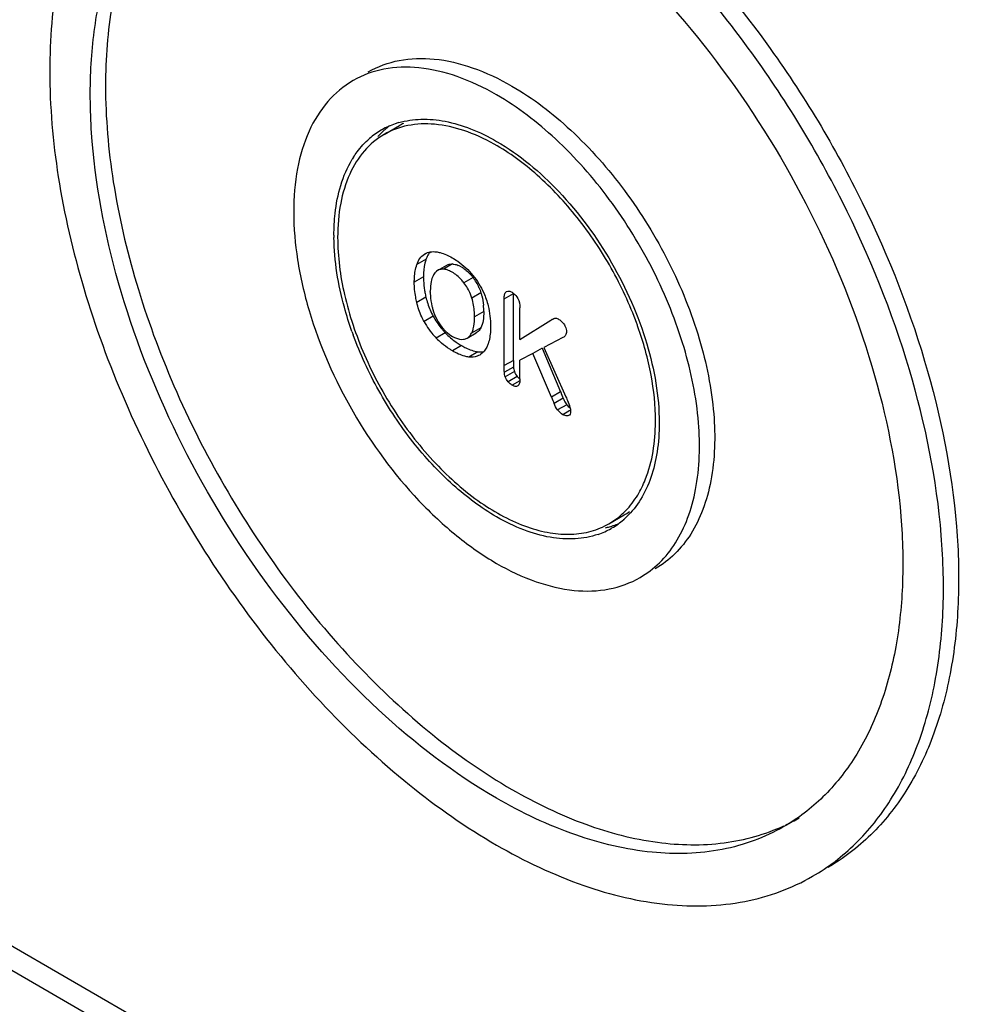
# Model space of a CAD drawing. Header units: millimetres. Extents: x 41 to 278, y 34 to 410.
# Tile 5 of 16: x 83 to 106, y 194 to 217. Entities that reach past the tile are written whole.
import ezdxf

# ---------------------------------------------------------------- set-up
doc = ezdxf.new("R2010")
doc.units = ezdxf.units.MM
doc.header["$LTSCALE"] = 28.911231
doc.layers.get('0').update_dxf_attribs({"linetype": 'CONTINUOUS'})

msp = doc.modelspace()

# ---------------------------------------------------------------- linework, layer by layer
at = {"color": 7, "linetype": 'Continuous'}
for p, q in [((91.91, 214.326), (92.264, 214.53)), ((92.843, 211.546), (92.858, 211.556)), ((92.859, 211.555), (92.843, 211.546)), ((92.882, 211.427), (92.669, 211.304)), ((93.151, 211.168), (93.364, 211.29)), ((93.498, 211.319), (93.286, 211.196)), ((92.822, 211.02), (92.61, 210.897)), ((92.822, 211.005), (92.822, 211.02)), ((93.151, 211.168), (93.126, 211.15)), ((93.974, 211.006), (93.762, 210.883)), ((92.879, 210.55), (92.667, 210.427)), ((92.981, 210.667), (92.981, 210.683)), ((94.157, 210.646), (93.945, 210.524)), ((94.697, 210.51), (94.909, 210.633)), ((94.745, 210.674), (94.753, 210.68)), ((94.909, 209.081), (94.909, 210.633)), ((94.697, 208.958), (94.697, 210.51)), ((93.049, 210.105), (92.836, 209.983)), ((94.222, 210.212), (94.01, 210.089)), ((95.063, 209.567), (95.063, 210.299)), ((95.063, 209.567), (95.782, 210.017)), ((95.782, 210.017), (95.805, 210.032)), ((95.782, 210.017), (95.805, 210.031)), ((93.329, 209.721), (93.117, 209.598)), ((93.835, 209.597), (94.047, 209.719)), ((94.152, 209.835), (93.94, 209.712)), ((93.709, 209.423), (93.497, 209.3)), ((96.06, 209.612), (95.615, 209.382)), ((94.087, 209.282), (93.875, 209.159)), ((94.154, 209.221), (94.129, 209.205)), ((95.362, 209.244), (95.063, 209.086)), ((95.575, 209.367), (95.362, 209.244)), ((95.795, 208.226), (95.362, 209.244)), ((95.575, 209.367), (96.007, 208.348)), ((95.615, 209.382), (96.128, 208.237)), ((94.909, 209.081), (94.697, 208.958)), ((95.063, 208.654), (95.063, 209.086)), ((94.912, 208.926), (94.7, 208.804)), ((94.933, 208.821), (94.721, 208.699)), ((95, 208.706), (94.788, 208.583)), ((95.06, 208.608), (94.878, 208.503)), ((96.007, 208.348), (95.795, 208.226)), ((96.066, 208.2), (95.854, 208.077)), ((96.148, 208.052), (95.936, 207.93)), ((96.223, 207.914), (96.06, 207.82)), ((97.129, 205.288), (97.482, 205.492)), ((71.797, 202.105), (117.919, 175.477)), ((117.424, 175.191), (71.302, 201.819))]:
    msp.add_line(p, q, dxfattribs=at)
for centre, radius, start, end in [((92.741, 212.887), 1.783, 119.6317, 120.3682), ((92.752, 212.866), 1.806, 108.9819, 119.593), ((93.134, 213.041), 1.846, 131.0044, 132.0649), ((93.116, 213.061), 1.82, 126.568, 131.0102), ((92.77, 212.815), 1.86, 106.2002, 108.9919), ((93.136, 213.02), 1.744, 116.4414, 119.988), ((92.754, 212.868), 1.806, 120.4069, 131.0195), ((93.185, 212.987), 1.92, 133.8072, 137.6388), ((93.149, 213.024), 1.869, 132.0664, 133.7963), ((93.1, 212.577), 2.259, 147.2428, 148.7589), ((95.788, 211.987), 5.043, 180.0011, 180.6128), ((93.406, 210.748), 0.583, 59.6801, 67.3814), ((93.761, 211.029), 0.939, 179.6941, 180.5637), ((93.06, 210.296), 1.157, 37.8066, 39.6646), ((93.045, 210.304), 1.164, 23.6353, 37.0267), ((94.981, 211.054), 2.161, 189.2469, 190.5372), ((95.099, 211.076), 2.282, 190.5496, 193.3373), ((94.556, 210.948), 1.724, 193.3482, 198.4922), ((93.704, 210.693), 0.723, 179.5653, 180.801), ((94.716, 211.001), 1.893, 198.4754, 203.3098), ((92.706, 210.212), 1.516, 359.9876, 5.6071), ((94.818, 211.044), 2.003, 203.2949, 207.9476), ((94.65, 210.973), 1.821, 208.4519, 213.5405), ((94.441, 210.852), 1.825, 208.4555, 211.7515), ((94.399, 210.825), 1.775, 211.7144, 218.7128), ((94.6, 210.939), 1.761, 213.5215, 218.7292), ((90.055, 207.117), 8.218, 19.5131, 20.0641), ((99.114, 212.57), 8.437, 199.5159, 200.065), ((94.284, 210.732), 1.627, 218.7082, 224.1953), ((94.531, 210.885), 1.673, 218.7477, 221.1861), ((94.467, 210.829), 1.588, 221.1764, 224.2275), ((94.738, 211.094), 1.967, 224.2617, 229.1945), ((94.526, 210.972), 1.967, 224.2617, 229.1945), ((94.572, 210.901), 1.713, 229.1775, 234.5894), ((94.441, 210.718), 1.488, 234.6156, 238.9052), ((94.372, 210.604), 1.355, 238.943, 240.7032), ((108.526, 213.242), 13.441, 201.351, 202.0304), ((108.314, 213.119), 13.441, 201.351, 202.0304), ((96.658, 208.428), 0.634, 211.4872, 216.41), ((93.36, 207.677), 4.849, 359.6404, 0.0003), ((95.914, 207.095), 2.2, 327.2438, 328.7656), ((96.612, 207), 1.741, 299.9921, 304.6767), ((96.285, 206.747), 1.806, 300.4068, 311.0195), ((96.636, 206.965), 1.82, 288.9912, 293.4307), ((96.249, 206.788), 1.86, 311.0095, 313.7998), ((96.287, 206.748), 1.806, 288.9819, 299.5929), ((96.609, 207.052), 1.91, 283.3704, 286.1989), ((96.62, 207.012), 1.869, 286.2037, 287.9335), ((96.297, 206.728), 1.783, 299.6316, 300.3681), ((96.627, 206.99), 1.846, 287.935, 288.9969), ((99.315, 202.316), 4.454, 295.3984, 300.0029)]:
    msp.add_arc(centre, radius, start, end, dxfattribs=at)
for points, knots in [([(87.184, 222.512), (86.944, 222.374), (86.481, 222.051), (85.651, 221.235), (84.83, 219.895), (84.258, 217.954), (84.146, 216.54), (84.146, 215.796)], [0, 0, 0, 0, 0.108162, 0.218364, 0.45137, 0.71041, 1, 1, 1, 1]), ([(94.873, 221.99), (95.959, 221.363), (98.067, 219.741), (100.765, 216.672), (102.986, 213.059), (104.546, 209.2), (105.211, 205.937), (105.274, 203.484), (105.097, 201.836), (104.697, 200.359), (104.081, 199.083), (103.256, 198.04), (102.57, 197.515), (102.208, 197.306)], [0, 0, 0, 0, 0.12865, 0.270201, 0.417317, 0.561626, 0.695263, 0.756269, 0.812761, 0.864711, 0.912533, 0.957151, 1, 1, 1, 1]), ([(101.855, 197.102), (102.216, 197.311), (102.902, 197.835), (103.727, 198.879), (104.344, 200.155), (104.743, 201.632), (104.921, 203.28), (104.858, 205.733), (104.192, 208.996), (102.633, 212.855), (100.412, 216.467), (97.713, 219.537), (95.605, 221.159), (94.519, 221.786)], [0, 0, 0, 0, 0.042849, 0.087468, 0.13529, 0.187242, 0.243734, 0.30474, 0.438375, 0.582682, 0.729797, 0.871349, 1, 1, 1, 1]), ([(94.519, 198.916), (93.532, 199.486), (91.615, 200.961), (89.162, 203.752), (87.143, 207.036), (85.725, 210.545), (85.12, 213.512), (85.062, 215.742), (85.224, 217.24), (85.587, 218.583), (86.148, 219.743), (86.898, 220.692), (87.521, 221.169), (87.85, 221.359)], [0, 0, 0, 0, 0.12865, 0.270201, 0.417316, 0.561626, 0.695262, 0.756269, 0.81276, 0.864711, 0.912533, 0.957151, 1, 1, 1, 1]), ([(87.861, 221.344), (87.47, 221.067), (86.748, 220.356), (85.986, 218.969), (85.531, 217.297), (85.441, 216.09), (85.441, 215.457)], [0, 0, 0, 0, 0.217911, 0.452509, 0.712086, 1, 1, 1, 1]), ([(94.519, 220.698), (95.507, 220.128), (97.423, 218.653), (99.877, 215.863), (101.896, 212.578), (103.314, 209.069), (103.919, 206.103), (103.976, 203.873), (103.815, 202.374), (103.452, 201.031), (102.891, 199.871), (102.141, 198.922), (101.518, 198.445), (101.189, 198.255)], [0, 0, 0, 0, 0.12865, 0.270201, 0.417316, 0.561626, 0.695262, 0.756269, 0.81276, 0.864711, 0.912533, 0.957151, 1, 1, 1, 1]), ([(91.542, 215.78), (91.762, 215.907), (92.267, 216.09), (93.106, 216.111), (93.999, 215.896), (94.581, 215.619), (94.873, 215.45)], [0, 0, 0, 0, 0.217775, 0.450935, 0.71023, 1, 1, 1, 1]), ([(94.519, 215.246), (94.227, 215.415), (93.646, 215.691), (92.752, 215.907), (91.913, 215.886), (91.409, 215.703), (91.189, 215.576)], [0, 0, 0, 0, 0.289775, 0.549069, 0.782225, 1, 1, 1, 1]), ([(84.146, 215.796), (84.146, 214.976), (84.296, 213.27), (84.895, 210.696), (85.854, 208.088), (87.138, 205.545), (88.698, 203.162), (90.476, 201.027), (92.407, 199.222), (93.809, 198.238), (94.519, 197.828)], [0, 0, 0, 0, 0.114159, 0.237326, 0.366978, 0.500001, 0.633024, 0.762675, 0.885842, 1, 1, 1, 1]), ([(91.189, 215.576), (90.969, 215.449), (90.558, 215.103), (90.12, 214.388), (89.86, 213.506), (89.809, 212.864), (89.809, 212.526)], [0, 0, 0, 0, 0.217774, 0.45093, 0.710224, 1, 1, 1, 1]), ([(85.441, 215.457), (85.441, 214.711), (85.577, 213.16), (86.122, 210.819), (86.994, 208.448), (88.161, 206.136), (89.58, 203.969), (91.197, 202.029), (92.952, 200.387), (94.227, 199.493), (94.873, 199.12)], [0, 0, 0, 0, 0.114159, 0.237326, 0.366978, 0.500001, 0.633024, 0.762675, 0.885842, 1, 1, 1, 1]), ([(94.873, 215.45), (95.366, 215.165), (96.323, 214.429), (97.548, 213.035), (98.557, 211.395), (99.265, 209.642), (99.617, 207.918), (99.585, 206.56), (99.334, 205.629), (99.054, 205.049), (98.679, 204.576), (98.368, 204.337), (98.204, 204.243)], [0, 0, 0, 0, 0.12869, 0.270274, 0.417427, 0.561774, 0.695446, 0.812712, 0.864676, 0.91251, 0.957141, 1, 1, 1, 1]), ([(97.85, 204.038), (98.014, 204.133), (98.325, 204.372), (98.7, 204.845), (98.98, 205.425), (99.232, 206.356), (99.263, 207.714), (98.911, 209.438), (98.203, 211.191), (97.195, 212.831), (95.97, 214.225), (95.013, 214.961), (94.519, 215.246)], [0, 0, 0, 0, 0.042858, 0.087488, 0.135323, 0.187287, 0.304552, 0.438221, 0.582566, 0.729722, 0.871309, 1, 1, 1, 1]), ([(92.251, 214.601), (92.417, 214.649), (92.778, 214.702), (93.345, 214.648), (93.938, 214.469), (94.325, 214.278), (94.519, 214.166)], [0, 0, 0, 0, 0.219373, 0.456232, 0.715929, 1, 1, 1, 1]), ([(94.463, 214.1), (94.238, 214.226), (93.792, 214.431), (93.107, 214.588), (92.465, 214.566), (92.079, 214.424), (91.91, 214.326)], [0, 0, 0, 0, 0.288907, 0.547835, 0.781378, 1, 1, 1, 1]), ([(91.91, 214.326), (91.738, 214.227), (91.416, 213.956), (91.073, 213.396), (90.87, 212.705), (90.83, 212.202), (90.83, 211.937)], [0, 0, 0, 0, 0.217781, 0.450926, 0.710261, 1, 1, 1, 1]), ([(91.2, 213.8), (91.226, 213.84), (91.334, 213.996), (91.463, 214.138), (91.569, 214.23)], [0, 0, 0, 0, 0.256653, 1, 1, 1, 1]), ([(97.774, 209.936), (97.612, 210.378), (97.213, 211.239), (96.435, 212.403), (95.521, 213.384), (94.821, 213.9), (94.463, 214.1)], [0, 0, 0, 0, 0.260842, 0.522668, 0.772692, 1, 1, 1, 1]), ([(94.519, 214.166), (95.055, 213.857), (96.07, 213.003), (97.253, 211.386), (98.062, 209.552), (98.295, 208.246), (98.295, 207.628)], [0, 0, 0, 0, 0.237228, 0.499999, 0.762771, 1, 1, 1, 1]), ([(90.744, 211.987), (90.744, 212.155), (90.774, 212.761), (90.94, 213.373), (91.168, 213.749)], [0, 0, 0, 0, 0.276849, 1, 1, 1, 1]), ([(89.809, 212.526), (89.809, 212.154), (89.877, 211.379), (90.248, 209.789), (91.108, 207.838), (92.368, 206.117), (93.56, 205.001), (94.197, 204.554), (94.519, 204.368)], [0, 0, 0, 0, 0.114249, 0.237549, 0.500001, 0.762453, 0.885752, 1, 1, 1, 1]), ([(91.162, 209.751), (91.097, 209.937), (90.874, 210.644), (90.75, 211.387), (90.745, 211.933)], [0, 0, 0, 0, 0.264968, 1, 1, 1, 1]), ([(90.83, 211.937), (90.83, 211.491), (90.954, 210.554), (91.42, 209.177), (92.138, 207.85), (93.05, 206.683), (94.081, 205.769), (95.015, 205.259), (95.745, 205.064), (96.248, 205.027), (96.716, 205.096), (97, 205.214), (97.129, 205.288)], [0, 0, 0, 0, 0.128692, 0.270277, 0.417433, 0.561778, 0.695448, 0.812711, 0.864677, 0.912509, 0.95714, 1, 1, 1, 1]), ([(92.669, 211.303), (92.686, 211.353), (92.73, 211.446), (92.803, 211.519), (92.843, 211.546)], [0, 0, 0, 0, 0.522627, 1, 1, 1, 1]), ([(92.858, 211.556), (92.896, 211.577), (92.982, 211.608), (93.073, 211.607), (93.119, 211.601)], [0, 0, 0, 0, 0.481053, 1, 1, 1, 1]), ([(92.925, 211.525), (92.912, 211.501), (92.896, 211.468), (92.884, 211.434), (92.881, 211.425)], [0, 0, 0, 0, 0.742581, 1, 1, 1, 1]), ([(93.119, 211.601), (93.15, 211.597), (93.279, 211.571), (93.402, 211.515), (93.489, 211.463)], [0, 0, 0, 0, 0.230767, 1, 1, 1, 1]), ([(93.489, 211.463), (93.534, 211.438), (93.713, 211.324), (93.871, 211.177), (93.972, 211.053)], [0, 0, 0, 0, 0.243023, 1, 1, 1, 1]), ([(92.61, 210.897), (92.61, 210.934), (92.613, 211.071), (92.636, 211.208), (92.669, 211.303)], [0, 0, 0, 0, 0.267476, 1, 1, 1, 1]), ([(92.881, 211.425), (92.871, 211.396), (92.835, 211.269), (92.822, 211.135), (92.822, 211.034)], [0, 0, 0, 0, 0.23394, 1, 1, 1, 1]), ([(93.364, 211.29), (93.373, 211.296), (93.415, 211.316), (93.463, 211.321), (93.498, 211.319)], [0, 0, 0, 0, 0.241711, 1, 1, 1, 1]), ([(93.498, 211.319), (93.509, 211.318), (93.554, 211.313), (93.598, 211.299), (93.63, 211.286)], [0, 0, 0, 0, 0.235813, 1, 1, 1, 1]), ([(93.7, 211.251), (93.723, 211.238), (93.816, 211.178), (93.896, 211.1), (93.951, 211.035)], [0, 0, 0, 0, 0.232311, 1, 1, 1, 1]), ([(92.822, 211.005), (92.822, 210.981), (92.825, 210.881), (92.835, 210.781), (92.848, 210.706)], [0, 0, 0, 0, 0.241438, 1, 1, 1, 1]), ([(93.126, 211.15), (93.118, 211.143), (93.086, 211.113), (93.061, 211.076), (93.046, 211.046)], [0, 0, 0, 0, 0.241449, 1, 1, 1, 1]), ([(93.286, 211.196), (93.274, 211.197), (93.228, 211.198), (93.181, 211.185), (93.151, 211.168)], [0, 0, 0, 0, 0.264497, 1, 1, 1, 1]), ([(93.488, 211.128), (93.476, 211.135), (93.431, 211.159), (93.383, 211.178), (93.346, 211.187)], [0, 0, 0, 0, 0.265188, 1, 1, 1, 1]), ([(93.762, 210.883), (93.742, 210.909), (93.662, 211.003), (93.567, 211.084), (93.488, 211.128)], [0, 0, 0, 0, 0.267318, 1, 1, 1, 1]), ([(93.972, 211.053), (94.072, 210.93), (94.184, 210.747), (94.261, 210.551), (94.277, 210.501)], [0, 0, 0, 0, 0.752595, 1, 1, 1, 1]), ([(92.667, 210.427), (92.657, 210.468), (92.625, 210.622), (92.609, 210.781), (92.61, 210.897)], [0, 0, 0, 0, 0.26224, 1, 1, 1, 1]), ([(93.02, 210.978), (93.013, 210.957), (92.99, 210.866), (92.981, 210.771), (92.981, 210.699)], [0, 0, 0, 0, 0.235175, 1, 1, 1, 1]), ([(93.945, 210.524), (93.935, 210.556), (93.891, 210.683), (93.823, 210.802), (93.762, 210.883)], [0, 0, 0, 0, 0.245138, 1, 1, 1, 1]), ([(92.981, 210.667), (92.981, 210.641), (92.985, 210.531), (93.001, 210.421), (93.019, 210.339)], [0, 0, 0, 0, 0.238657, 1, 1, 1, 1]), ([(94.157, 210.646), (94.164, 210.623), (94.191, 210.529), (94.208, 210.433), (94.215, 210.36)], [0, 0, 0, 0, 0.252958, 1, 1, 1, 1]), ([(94.697, 210.51), (94.697, 210.544), (94.699, 210.602), (94.725, 210.66), (94.745, 210.674)], [0, 0, 0, 0, 0.577185, 1, 1, 1, 1]), ([(94.753, 210.68), (94.769, 210.689), (94.816, 210.694), (94.856, 210.674), (94.878, 210.662)], [0, 0, 0, 0, 0.433997, 1, 1, 1, 1]), ([(94.878, 210.662), (94.891, 210.654), (94.945, 210.618), (94.987, 210.564), (95.011, 210.521)], [0, 0, 0, 0, 0.233926, 1, 1, 1, 1]), ([(92.836, 209.983), (92.817, 210.019), (92.747, 210.161), (92.694, 210.313), (92.667, 210.427)], [0, 0, 0, 0, 0.25641, 1, 1, 1, 1]), ([(93.019, 210.339), (93.025, 210.314), (93.052, 210.21), (93.092, 210.109), (93.129, 210.037)], [0, 0, 0, 0, 0.241796, 1, 1, 1, 1]), ([(94.01, 210.089), (94.01, 210.125), (94.005, 210.272), (93.978, 210.418), (93.945, 210.524)], [0, 0, 0, 0, 0.245944, 1, 1, 1, 1]), ([(94.277, 210.501), (94.295, 210.45), (94.355, 210.245), (94.381, 210.03), (94.381, 209.872)], [0, 0, 0, 0, 0.257463, 1, 1, 1, 1]), ([(93.979, 209.814), (93.985, 209.834), (94.004, 209.925), (94.01, 210.018), (94.01, 210.089)], [0, 0, 0, 0, 0.227096, 1, 1, 1, 1]), ([(94.222, 210.212), (94.222, 210.141), (94.215, 210.012), (94.18, 209.886), (94.152, 209.835)], [0, 0, 0, 0, 0.54978, 1, 1, 1, 1]), ([(93.129, 210.037), (93.14, 210.015), (93.187, 209.932), (93.244, 209.854), (93.292, 209.802)], [0, 0, 0, 0, 0.253182, 1, 1, 1, 1]), ([(94.381, 209.872), (94.381, 209.836), (94.378, 209.698), (94.355, 209.561), (94.324, 209.465)], [0, 0, 0, 0, 0.267049, 1, 1, 1, 1]), ([(95.805, 210.032), (95.811, 210.035), (95.831, 210.046), (95.853, 210.056), (95.869, 210.059)], [0, 0, 0, 0, 0.268171, 1, 1, 1, 1]), ([(95.869, 210.059), (95.876, 210.061), (95.911, 210.063), (95.943, 210.047), (95.967, 210.033)], [0, 0, 0, 0, 0.205281, 1, 1, 1, 1]), ([(95.967, 210.033), (95.979, 210.026), (96.029, 209.992), (96.07, 209.945), (96.094, 209.906)], [0, 0, 0, 0, 0.237563, 1, 1, 1, 1]), ([(96.094, 209.906), (96.101, 209.893), (96.127, 209.844), (96.143, 209.788), (96.143, 209.748)], [0, 0, 0, 0, 0.269678, 1, 1, 1, 1]), ([(98.209, 207.677), (98.209, 208.033), (98.13, 208.777), (97.93, 209.496), (97.801, 209.862)], [0, 0, 0, 0, 0.478555, 1, 1, 1, 1]), ([(94.519, 205.448), (94.159, 205.656), (93.455, 206.185), (92.536, 207.182), (91.754, 208.361), (91.353, 209.229), (91.19, 209.675)], [0, 0, 0, 0, 0.228186, 0.478307, 0.739732, 1, 1, 1, 1]), ([(93.292, 209.802), (93.308, 209.785), (93.37, 209.722), (93.44, 209.668), (93.496, 209.637)], [0, 0, 0, 0, 0.26494, 1, 1, 1, 1]), ([(93.496, 209.637), (93.518, 209.624), (93.597, 209.584), (93.689, 209.563), (93.752, 209.57)], [0, 0, 0, 0, 0.280876, 1, 1, 1, 1]), ([(93.835, 209.597), (93.845, 209.603), (93.888, 209.633), (93.921, 209.677), (93.94, 209.712)], [0, 0, 0, 0, 0.235166, 1, 1, 1, 1]), ([(93.94, 209.712), (93.944, 209.72), (93.96, 209.752), (93.972, 209.787), (93.979, 209.814)], [0, 0, 0, 0, 0.236653, 1, 1, 1, 1]), ([(94.152, 209.835), (94.145, 209.822), (94.118, 209.778), (94.08, 209.738), (94.047, 209.719)], [0, 0, 0, 0, 0.270475, 1, 1, 1, 1]), ([(96.143, 209.748), (96.143, 209.719), (96.13, 209.661), (96.084, 209.624), (96.06, 209.612)], [0, 0, 0, 0, 0.52204, 1, 1, 1, 1]), ([(93.497, 209.3), (93.475, 209.313), (93.385, 209.367), (93.301, 209.43), (93.24, 209.482)], [0, 0, 0, 0, 0.239434, 1, 1, 1, 1]), ([(93.709, 209.423), (93.74, 209.404), (93.859, 209.34), (93.99, 209.295), (94.087, 209.282)], [0, 0, 0, 0, 0.270899, 1, 1, 1, 1]), ([(94.324, 209.465), (94.315, 209.44), (94.278, 209.346), (94.213, 209.263), (94.154, 209.221)], [0, 0, 0, 0, 0.270419, 1, 1, 1, 1]), ([(93.875, 209.159), (93.844, 209.163), (93.712, 209.19), (93.586, 209.247), (93.497, 209.3)], [0, 0, 0, 0, 0.230568, 1, 1, 1, 1]), ([(94.129, 209.205), (94.111, 209.194), (94.032, 209.158), (93.941, 209.151), (93.875, 209.159)], [0, 0, 0, 0, 0.240004, 1, 1, 1, 1]), ([(94.087, 209.282), (94.1, 209.28), (94.146, 209.276), (94.194, 209.279), (94.228, 209.285)], [0, 0, 0, 0, 0.260256, 1, 1, 1, 1]), ([(94.7, 208.804), (94.699, 208.815), (94.697, 208.866), (94.697, 208.918), (94.697, 208.958)], [0, 0, 0, 0, 0.218477, 1, 1, 1, 1]), ([(94.909, 209.081), (94.909, 209.071), (94.909, 209.036), (94.909, 209.001), (94.91, 208.976)], [0, 0, 0, 0, 0.261568, 1, 1, 1, 1]), ([(94.91, 208.976), (94.91, 208.963), (94.911, 208.946), (94.912, 208.93), (94.912, 208.926)], [0, 0, 0, 0, 0.766765, 1, 1, 1, 1]), ([(94.878, 208.503), (94.87, 208.508), (94.836, 208.53), (94.807, 208.559), (94.788, 208.583)], [0, 0, 0, 0, 0.232354, 1, 1, 1, 1]), ([(95.011, 208.489), (94.994, 208.478), (94.944, 208.47), (94.9, 208.49), (94.878, 208.503)], [0, 0, 0, 0, 0.439179, 1, 1, 1, 1]), ([(95, 208.706), (95.004, 208.7), (95.023, 208.679), (95.043, 208.659), (95.059, 208.646)], [0, 0, 0, 0, 0.260438, 1, 1, 1, 1]), ([(95.063, 208.654), (95.063, 208.62), (95.061, 208.561), (95.032, 208.503), (95.011, 208.489)], [0, 0, 0, 0, 0.580721, 1, 1, 1, 1]), ([(96.128, 208.237), (96.136, 208.219), (96.165, 208.153), (96.192, 208.085), (96.209, 208.035)], [0, 0, 0, 0, 0.269784, 1, 1, 1, 1]), ([(96.209, 208.035), (96.213, 208.022), (96.227, 207.975), (96.237, 207.927), (96.237, 207.891)], [0, 0, 0, 0, 0.271797, 1, 1, 1, 1]), ([(96.189, 207.798), (96.18, 207.794), (96.136, 207.782), (96.091, 207.803), (96.06, 207.82)], [0, 0, 0, 0, 0.207701, 1, 1, 1, 1]), ([(96.237, 207.891), (96.237, 207.871), (96.232, 207.833), (96.203, 207.805), (96.189, 207.798)], [0, 0, 0, 0, 0.546774, 1, 1, 1, 1]), ([(98.295, 207.628), (98.295, 207.403), (98.266, 206.973), (98.125, 206.37), (97.888, 205.852), (97.662, 205.565), (97.537, 205.445)], [0, 0, 0, 0, 0.284072, 0.54377, 0.780628, 1, 1, 1, 1]), ([(97.795, 205.954), (97.864, 206.068), (98.122, 206.595), (98.206, 207.194), (98.209, 207.646)], [0, 0, 0, 0, 0.226569, 1, 1, 1, 1]), ([(97.129, 205.288), (97.255, 205.361), (97.494, 205.543), (97.682, 205.777), (97.764, 205.905)], [0, 0, 0, 0, 0.49025, 1, 1, 1, 1]), ([(96.875, 205.041), (96.705, 204.982), (96.333, 204.913), (95.744, 204.955), (95.125, 205.134), (94.722, 205.331), (94.519, 205.448)], [0, 0, 0, 0, 0.218741, 0.454851, 0.714605, 1, 1, 1, 1]), ([(94.519, 204.368), (94.812, 204.2), (95.393, 203.923), (96.287, 203.707), (97.125, 203.728), (97.63, 203.912), (97.85, 204.038)], [0, 0, 0, 0, 0.289773, 0.549066, 0.782225, 1, 1, 1, 1]), ([(94.873, 199.12), (95.422, 198.803), (96.514, 198.277), (98.192, 197.835), (99.776, 197.803), (100.754, 198.074), (101.189, 198.276)], [0, 0, 0, 0, 0.287952, 0.547533, 0.782099, 1, 1, 1, 1]), ([(101.189, 198.255), (100.749, 198.001), (99.738, 197.634), (98.059, 197.592), (96.269, 198.024), (95.105, 198.578), (94.519, 198.916)], [0, 0, 0, 0, 0.217768, 0.45095, 0.710193, 1, 1, 1, 1]), ([(94.519, 197.828), (95.163, 197.457), (96.444, 196.847), (98.411, 196.372), (99.982, 196.413), (101.104, 196.724), (101.614, 196.963), (101.855, 197.102)], [0, 0, 0, 0, 0.289585, 0.548631, 0.781637, 0.891838, 1, 1, 1, 1])]:
    msp.add_open_spline(points, degree=3, knots=knots, dxfattribs=at)
for points in [[(92.975, 211.597), (92.956, 211.575), (92.94, 211.55), (92.925, 211.525)], [(93.046, 211.046), (93.035, 211.024), (93.027, 211.002), (93.02, 210.978)], [(93.346, 211.187), (93.327, 211.191), (93.306, 211.195), (93.286, 211.196)], [(94.111, 210.771), (94.129, 210.731), (94.144, 210.689), (94.157, 210.646)], [(95.011, 210.521), (95.048, 210.454), (95.063, 210.375), (95.063, 210.299)], [(93.752, 209.57), (93.781, 209.573), (93.81, 209.582), (93.835, 209.597)], [(94.721, 208.699), (94.709, 208.732), (94.703, 208.768), (94.7, 208.804)], [(94.912, 208.926), (94.915, 208.891), (94.921, 208.855), (94.933, 208.821)], [(94.933, 208.821), (94.948, 208.78), (94.972, 208.74), (95, 208.706)], [(94.788, 208.583), (94.759, 208.618), (94.736, 208.657), (94.721, 208.699)], [(95.936, 207.93), (95.903, 207.975), (95.875, 208.025), (95.854, 208.077)], [(96.066, 208.2), (96.081, 208.164), (96.098, 208.13), (96.118, 208.097)], [(96.148, 208.052), (96.17, 208.023), (96.197, 207.996), (96.226, 207.974)], [(96.06, 207.82), (96.013, 207.848), (95.969, 207.885), (95.936, 207.93)]]:
    msp.add_open_spline(points, degree=3, dxfattribs=at)

doc.saveas('drawing.dxf')
